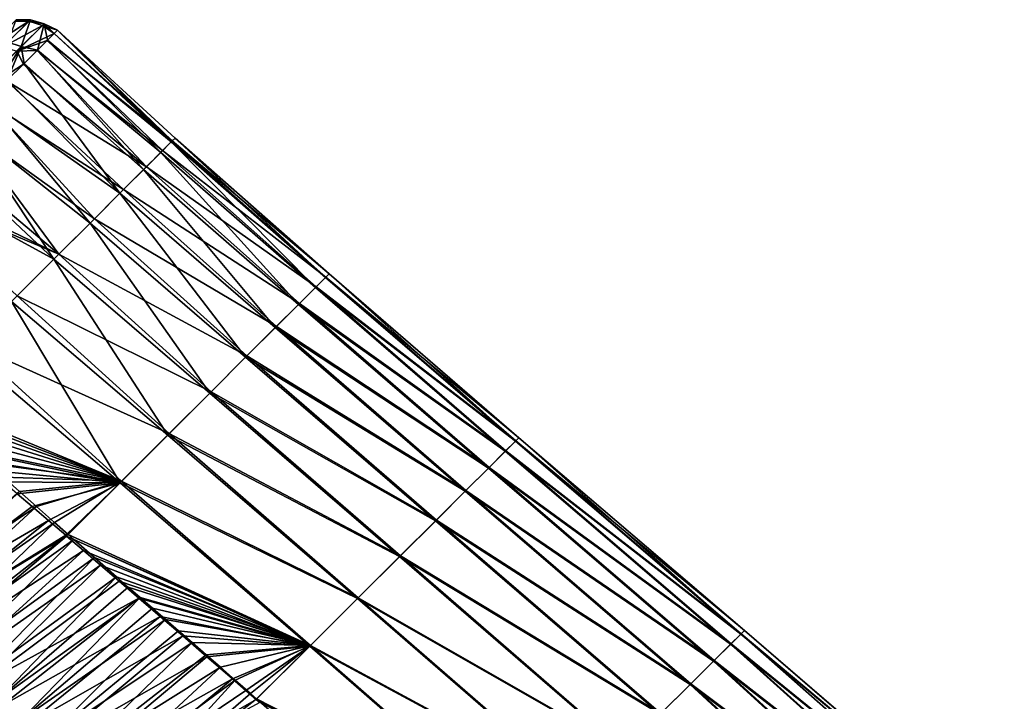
# Model space of a CAD drawing. Header units: metres. Extents: x -42 to 163, y -93 to 90.
# Tile 102 of 232: x 72.38 to 78.78, y -33.03 to -28.6. Entities that reach past the tile are written whole.
import ezdxf

# ---------------------------------------------------------------- set-up
doc = ezdxf.new("R2010")
doc.units = ezdxf.units.M
doc.layers.add('solid_500770_SW0001', color=7, linetype='CONTINUOUS')

msp = doc.modelspace()

# ---------------------------------------------------------------- linework, layer by layer
at = {"layer": 'solid_500770_SW0001'}
for points in [[(72.447372, -28.601692, -0.877288), (72.300278, -28.748535, -2.861681), (72.354858, -28.60251, -0.874058)], [(72.388428, -28.776436, -2.86856), (72.300278, -28.748535, -2.861681), (72.447372, -28.601692, -0.877288)], [(72.447372, -28.601692, -0.877288), (72.354858, -28.60251, -0.874058), (72.345284, -28.612051, 1.116397)], [(72.437767, -28.611256, 1.120519), (72.447372, -28.601692, -0.877288), (72.345284, -28.612051, 1.116397)], [(72.535942, -28.629349, -0.879395), (72.388428, -28.776436, -2.86856), (72.447372, -28.601692, -0.877288)], [(72.535942, -28.629349, -0.879395), (72.447372, -28.601692, -0.877288), (72.437767, -28.611256, 1.120519)], [(72.437767, -28.611256, 1.120519), (72.345284, -28.612051, 1.116397), (72.179321, -28.77783, 3.092768)], [(72.271103, -28.777563, 3.104185), (72.437767, -28.611256, 1.120519), (72.179321, -28.77783, 3.092768)], [(72.526314, -28.638924, 1.12321), (72.437767, -28.611256, 1.120519), (72.271103, -28.777563, 3.104185)], [(72.359207, -28.8055, 3.111647), (72.526314, -28.638924, 1.12321), (72.271103, -28.777563, 3.104185)], [(72.359207, -28.8055, 3.111647), (72.601631, -28.69235, 1.137458), (72.526314, -28.638924, 1.12321)], [(72.535942, -28.629349, -0.879395), (72.493294, -28.800262, -2.600509), (72.388428, -28.776436, -2.86856)], [(72.526314, -28.638924, 1.12321), (72.535942, -28.629349, -0.879395), (72.437767, -28.611256, 1.120519)], [(72.535942, -28.629349, -0.879395), (72.558914, -28.734913, -1.85549), (72.493294, -28.800262, -2.600509)], [(72.526314, -28.638924, 1.12321), (72.624329, -28.669758, -0.357714), (72.535942, -28.629349, -0.879395)], [(72.526314, -28.638924, 1.12321), (72.601631, -28.69235, 1.137458), (72.624001, -28.670073, 0.39042)], [(72.526314, -28.638924, 1.12321), (72.624001, -28.670073, 0.39042), (72.624329, -28.669758, -0.357714)], [(72.535942, -28.629349, -0.879395), (72.624329, -28.669758, -0.357714), (72.602631, -28.691374, -1.107077)], [(72.535942, -28.629349, -0.879395), (72.602631, -28.691374, -1.107077), (72.558914, -28.734913, -1.85549)], [(73.369347, -29.389801, 0.984917), (72.624001, -28.670073, 0.39042), (72.601631, -28.69235, 1.137458)], [(73.362602, -29.396553, -1.140709), (72.602631, -28.691374, -1.107077), (72.624329, -28.669758, -0.357714)], [(73.387764, -29.371374, -0.078308), (72.624329, -28.669758, -0.357714), (72.624001, -28.670073, 0.39042)], [(73.369347, -29.389801, 0.984917), (73.387764, -29.371374, -0.078308), (72.624001, -28.670073, 0.39042)], [(73.387764, -29.371374, -0.078308), (73.362602, -29.396553, -1.140709), (72.624329, -28.669758, -0.357714)], [(72.359207, -28.8055, 3.111647), (72.55719, -28.736618, 1.882255), (72.601631, -28.69235, 1.137458)], [(73.369347, -29.389801, 0.984917), (72.601631, -28.69235, 1.137458), (72.55719, -28.736618, 1.882255)], [(73.362602, -29.396553, -1.140709), (72.558914, -28.734913, -1.85549), (72.602631, -28.691374, -1.107077)], [(72.388428, -28.776436, -2.86856), (72.086311, -29.07765, -4.817642), (72.300278, -28.748535, -2.861681)], [(72.388428, -28.776436, -2.86856), (72.166756, -29.125473, -4.796634), (72.086311, -29.07765, -4.817642)], [(72.388428, -28.776436, -2.86856), (72.29715, -28.995609, -4.071835), (72.166756, -29.125473, -4.796634)], [(72.388428, -28.776436, -2.86856), (72.40596, -28.887243, -3.339983), (72.29715, -28.995609, -4.071835)], [(72.359207, -28.8055, 3.111647), (72.490791, -28.802753, 2.624511), (72.55719, -28.736618, 1.882255)], [(72.388428, -28.776436, -2.86856), (72.493294, -28.800262, -2.600509), (72.40596, -28.887243, -3.339983)], [(73.307091, -29.452095, 2.044789), (72.55719, -28.736618, 1.882255), (72.490791, -28.802753, 2.624511)], [(73.294273, -29.464912, -2.198107), (72.493294, -28.800262, -2.600509), (72.558914, -28.734913, -1.85549)], [(73.307091, -29.452095, 2.044789), (73.369347, -29.389801, 0.984917), (72.55719, -28.736618, 1.882255)], [(73.362602, -29.396553, -1.140709), (73.294273, -29.464912, -2.198107), (72.558914, -28.734913, -1.85549)], [(72.037468, -29.126236, 5.058289), (72.402596, -28.890594, 3.362935), (72.359207, -28.8055, 3.111647)], [(72.359207, -28.8055, 3.111647), (72.402596, -28.890594, 3.362935), (72.490791, -28.802753, 2.624511)], [(73.201515, -29.557726, 3.097127), (72.490791, -28.802753, 2.624511), (72.402596, -28.890594, 3.362935)], [(73.18322, -29.576029, -3.246326), (72.40596, -28.887243, -3.339983), (72.493294, -28.800262, -2.600509)], [(73.201515, -29.557726, 3.097127), (73.307091, -29.452095, 2.044789), (72.490791, -28.802753, 2.624511)], [(73.294273, -29.464912, -2.198107), (73.18322, -29.576029, -3.246326), (72.493294, -28.800262, -2.600509)], [(72.037468, -29.126236, 5.058289), (72.292694, -29.000053, 4.096523), (72.402596, -28.890594, 3.362935)], [(73.201515, -29.557726, 3.097127), (72.402596, -28.890594, 3.362935), (72.292694, -29.000053, 4.096523)], [(73.029869, -29.729475, -4.28119), (72.29715, -28.995609, -4.071835), (72.40596, -28.887243, -3.339983)], [(73.18322, -29.576029, -3.246326), (73.029869, -29.729475, -4.28119), (72.40596, -28.887243, -3.339983)], [(73.053398, -29.705929, 4.137754), (72.292694, -29.000053, 4.096523), (72.161308, -29.130905, 4.823188)], [(73.029869, -29.729475, -4.28119), (72.166756, -29.125473, -4.796634), (72.29715, -28.995609, -4.071835)], [(73.053398, -29.705929, 4.137754), (73.201515, -29.557726, 3.097127), (72.292694, -29.000053, 4.096523)], [(72.86351, -29.895935, 5.162488), (72.161308, -29.130905, 4.823188), (72.008659, -29.28294, 5.541257)], [(72.834908, -29.924549, -5.298875), (72.015038, -29.276581, -5.513347), (72.166756, -29.125473, -4.796634)], [(72.86351, -29.895935, 5.162488), (73.053398, -29.705929, 4.137754), (72.161308, -29.130905, 4.823188)], [(73.029869, -29.729475, -4.28119), (72.834908, -29.924549, -5.298875), (72.166756, -29.125473, -4.796634)], [(72.632645, -30.126944, 6.167196), (72.008659, -29.28294, 5.541257), (71.835159, -29.455738, 6.248535)], [(72.599571, -30.160042, -6.296204), (71.842155, -29.448763, -6.221375), (72.015038, -29.276581, -5.513347)], [(72.632645, -30.126944, 6.167196), (72.86351, -29.895935, 5.162488), (72.008659, -29.28294, 5.541257)], [(72.834908, -29.924549, -5.298875), (72.599571, -30.160042, -6.296204), (72.015038, -29.276581, -5.513347)], [(74.365997, -30.278065, -1.109659), (73.362602, -29.396553, -1.140709), (73.387764, -29.371374, -0.078308)], [(74.38913, -30.254946, -0.02939), (73.387764, -29.371374, -0.078308), (73.369347, -29.389801, 0.984917)], [(74.38913, -30.254946, -0.02939), (74.365997, -30.278065, -1.109659), (73.387764, -29.371374, -0.078308)], [(74.299721, -30.344301, -2.185144), (73.294273, -29.464912, -2.198107), (73.362602, -29.396553, -1.140709)], [(74.36869, -30.275372, 1.05152), (73.369347, -29.389801, 0.984917), (73.307091, -29.452095, 2.044789)], [(74.365997, -30.278065, -1.109659), (74.299721, -30.344301, -2.185144), (73.362602, -29.396553, -1.140709)], [(74.36869, -30.275372, 1.05152), (74.38913, -30.254946, -0.02939), (73.369347, -29.389801, 0.984917)], [(72.632645, -30.126944, 6.167196), (71.835159, -29.455738, 6.248535), (71.641296, -29.648832, 6.943874)], [(72.599571, -30.160042, -6.296204), (71.648483, -29.641663, -6.919158), (71.842155, -29.448763, -6.221375)], [(74.190712, -30.453236, -3.251701), (73.18322, -29.576029, -3.246326), (73.294273, -29.464912, -2.198107)], [(74.304451, -30.339573, 2.128929), (73.307091, -29.452095, 2.044789), (73.201515, -29.557726, 3.097127)], [(74.299721, -30.344301, -2.185144), (74.190712, -30.453236, -3.251701), (73.294273, -29.464912, -2.198107)], [(74.304451, -30.339573, 2.128929), (74.36869, -30.275372, 1.05152), (73.307091, -29.452095, 2.044789)], [(74.19696, -30.446991, 3.198689), (73.201515, -29.557726, 3.097127), (73.053398, -29.705929, 4.137754)], [(74.19696, -30.446991, 3.198689), (74.304451, -30.339573, 2.128929), (73.201515, -29.557726, 3.097127)], [(74.039413, -30.604443, -4.305192), (73.029869, -29.729475, -4.28119), (73.18322, -29.576029, -3.246326)], [(74.190712, -30.453236, -3.251701), (74.039413, -30.604443, -4.305192), (73.18322, -29.576029, -3.246326)], [(71.607376, -29.695837, 7.080021), (72.632645, -30.126944, 6.167196), (71.641296, -29.648832, 6.943874)], [(72.599571, -30.160042, -6.296204), (72.325111, -30.434687, -7.27007), (71.648483, -29.641663, -6.919158)], [(71.607376, -29.695837, 7.080021), (72.36203, -30.397743, 7.148328), (72.632645, -30.126944, 6.167196)], [(73.846481, -30.797239, -5.341808), (72.834908, -29.924549, -5.298875), (73.029869, -29.729475, -4.28119)], [(74.046997, -30.596865, 4.256652), (73.053398, -29.705929, 4.137754), (72.86351, -29.895935, 5.162488)], [(74.039413, -30.604443, -4.305192), (73.846481, -30.797239, -5.341808), (73.029869, -29.729475, -4.28119)], [(74.046997, -30.596865, 4.256652), (74.19696, -30.446991, 3.198689), (73.053398, -29.705929, 4.137754)], [(73.613129, -31.030428, -6.358407), (72.599571, -30.160042, -6.296204), (72.834908, -29.924549, -5.298875)], [(73.855301, -30.788429, 5.298671), (72.86351, -29.895935, 5.162488), (72.632645, -30.126944, 6.167196)], [(73.846481, -30.797239, -5.341808), (73.613129, -31.030428, -6.358407), (72.834908, -29.924549, -5.298875)], [(73.855301, -30.788429, 5.298671), (74.046997, -30.596865, 4.256652), (72.86351, -29.895935, 5.162488)], [(73.622681, -31.020878, 6.320662), (72.632645, -30.126944, 6.167196), (72.36203, -30.397743, 7.148328)], [(73.622681, -31.020878, 6.320662), (73.855301, -30.788429, 5.298671), (72.632645, -30.126944, 6.167196)], [(73.340599, -31.302752, -7.351925), (72.325111, -30.434687, -7.27007), (72.599571, -30.160042, -6.296204)], [(73.613129, -31.030428, -6.358407), (73.340599, -31.302752, -7.351925), (72.599571, -30.160042, -6.296204)], [(75.600319, -31.34285, -1.128719), (74.365997, -30.278065, -1.109659), (74.38913, -30.254946, -0.02939)], [(75.623123, -31.320105, -0.020606), (74.38913, -30.254946, -0.02939), (74.36869, -30.275372, 1.05152)], [(75.623123, -31.320105, -0.020606), (75.600319, -31.34285, -1.128719), (74.38913, -30.254946, -0.02939)], [(75.600319, -31.34285, -1.128719), (74.299721, -30.344301, -2.185144), (74.365997, -30.278065, -1.109659)], [(75.602249, -31.340916, 1.088133), (74.36869, -30.275372, 1.05152), (74.304451, -30.339573, 2.128929)], [(75.602249, -31.340916, 1.088133), (75.623123, -31.320105, -0.020606), (74.36869, -30.275372, 1.05152)], [(73.350388, -31.292967, 7.319168), (72.36203, -30.397743, 7.148328), (72.053154, -30.706841, 8.102739)], [(73.350388, -31.292967, 7.319168), (73.622681, -31.020878, 6.320662), (72.36203, -30.397743, 7.148328)], [(75.534248, -31.40873, -2.232108), (74.190712, -30.453236, -3.251701), (74.299721, -30.344301, -2.185144)], [(75.537476, -31.405502, 2.193398), (74.304451, -30.339573, 2.128929), (74.19696, -30.446991, 3.198689)], [(75.600319, -31.34285, -1.128719), (75.534248, -31.40873, -2.232108), (74.299721, -30.344301, -2.185144)], [(75.537476, -31.405502, 2.193398), (75.602249, -31.340916, 1.088133), (74.304451, -30.339573, 2.128929)], [(73.030151, -31.612949, -8.319298), (72.01281, -30.747217, -8.217369), (72.325111, -30.434687, -7.27007)], [(73.340599, -31.302752, -7.351925), (73.030151, -31.612949, -8.319298), (72.325111, -30.434687, -7.27007)], [(75.425331, -31.517326, -3.326676), (74.039413, -30.604443, -4.305192), (74.190712, -30.453236, -3.251701)], [(75.429359, -31.513304, 3.291082), (74.19696, -30.446991, 3.198689), (74.046997, -30.596865, 4.256652)], [(75.534248, -31.40873, -2.232108), (75.425331, -31.517326, -3.326676), (74.190712, -30.453236, -3.251701)], [(75.429359, -31.513304, 3.291082), (75.537476, -31.405502, 2.193398), (74.19696, -30.446991, 3.198689)], [(75.273979, -31.668219, -4.40833), (73.846481, -30.797239, -5.341808), (74.039413, -30.604443, -4.305192)], [(75.278641, -31.663568, 4.377074), (74.046997, -30.596865, 4.256652), (73.855301, -30.788429, 5.298671)], [(75.425331, -31.517326, -3.326676), (75.273979, -31.668219, -4.40833), (74.039413, -30.604443, -4.305192)], [(75.278641, -31.663568, 4.377074), (75.429359, -31.513304, 3.291082), (74.046997, -30.596865, 4.256652)], [(73.039902, -31.603203, 8.291083), (72.053154, -30.706841, 8.102739), (71.707291, -31.052576, 9.027334)], [(73.039902, -31.603203, 8.291083), (73.350388, -31.292967, 7.319168), (72.053154, -30.706841, 8.102739)], [(73.030151, -31.612949, -8.319298), (72.033211, -31.403936, -9.162116), (72.01281, -30.747217, -8.217369)], [(75.080879, -31.860708, -5.473332), (73.613129, -31.030428, -6.358407), (73.846481, -30.797239, -5.341808)], [(75.086052, -31.855543, 5.447263), (73.855301, -30.788429, 5.298671), (73.622681, -31.020878, 6.320662)], [(75.273979, -31.668219, -4.40833), (75.080879, -31.860708, -5.473332), (73.846481, -30.797239, -5.341808)], [(75.086052, -31.855543, 5.447263), (75.278641, -31.663568, 4.377074), (73.855301, -30.788429, 5.298671)], [(74.847198, -32.093609, -6.518598), (73.340599, -31.302752, -7.351925), (73.613129, -31.030428, -6.358407)], [(74.852394, -32.088417, 6.497622), (73.622681, -31.020878, 6.320662), (73.350388, -31.292967, 7.319168)], [(75.080879, -31.860708, -5.473332), (74.847198, -32.093609, -6.518598), (73.613129, -31.030428, -6.358407)], [(74.852394, -32.088417, 6.497622), (75.086052, -31.855543, 5.447263), (73.622681, -31.020878, 6.320662)], [(73.039902, -31.603203, 8.291083), (71.707291, -31.052576, 9.027334), (71.763504, -31.107595, 9.04178)], [(71.835129, -31.176264, 9.05881), (73.039902, -31.603203, 8.291083), (71.763504, -31.107595, 9.04178)], [(71.835129, -31.176264, 9.05881), (71.911766, -31.248472, 9.075985), (73.039902, -31.603203, 8.291083)], [(71.911766, -31.248472, 9.075985), (71.993607, -31.324471, 9.093513), (73.039902, -31.603203, 8.291083)], [(74.578918, -32.360924, 7.524781), (73.350388, -31.292967, 7.319168), (73.039902, -31.603203, 8.291083)], [(74.578918, -32.360924, 7.524781), (74.852394, -32.088417, 6.497622), (73.350388, -31.292967, 7.319168)], [(71.993607, -31.324471, 9.093513), (72.080818, -31.40447, 9.111567), (73.039902, -31.603203, 8.291083)], [(74.574158, -32.365673, -7.541113), (73.030151, -31.612949, -8.319298), (73.340599, -31.302752, -7.351925)], [(74.847198, -32.093609, -6.518598), (74.574158, -32.365673, -7.541113), (73.340599, -31.302752, -7.351925)], [(77.065147, -32.596966, -1.166965), (75.534248, -31.40873, -2.232108), (75.600319, -31.34285, -1.128719)], [(77.066833, -32.595268, 1.131027), (75.602249, -31.340916, 1.088133), (75.537476, -31.405502, 2.193398)], [(77.065147, -32.596966, -1.166965), (75.600319, -31.34285, -1.128719), (75.623123, -31.320105, -0.020606)], [(77.088081, -32.574158, -0.018293), (75.623123, -31.320105, -0.020606), (75.602249, -31.340916, 1.088133)], [(77.066833, -32.595268, 1.131027), (77.088081, -32.574158, -0.018293), (75.602249, -31.340916, 1.088133)], [(77.088081, -32.574158, -0.018293), (77.065147, -32.596966, -1.166965), (75.623123, -31.320105, -0.020606)], [(73.030151, -31.612949, -8.319298), (72.107491, -31.46701, -9.170815), (72.033211, -31.403936, -9.162116)], [(72.080818, -31.40447, 9.111567), (72.173431, -31.488586, 9.130342), (73.039902, -31.603203, 8.291083)], [(76.998444, -32.663273, -2.310911), (75.425331, -31.517326, -3.326676), (75.534248, -31.40873, -2.232108)], [(77.001213, -32.660503, 2.276913), (75.537476, -31.405502, 2.193398), (75.429359, -31.513304, 3.291082)], [(77.065147, -32.596966, -1.166965), (76.998444, -32.663273, -2.310911), (75.534248, -31.40873, -2.232108)], [(77.001213, -32.660503, 2.276913), (77.066833, -32.595268, 1.131027), (75.537476, -31.405502, 2.193398)], [(73.030151, -31.612949, -8.319298), (72.186661, -31.534452, -9.180885), (72.107491, -31.46701, -9.170815)], [(72.173431, -31.488586, 9.130342), (72.271729, -31.577066, 9.149952), (73.039902, -31.603203, 8.291083)], [(73.030151, -31.612949, -8.319298), (72.271332, -31.606739, -9.192425), (72.186661, -31.534452, -9.180885)], [(76.888374, -32.772655, -3.446054), (75.273979, -31.668219, -4.40833), (75.425331, -31.517326, -3.326676)], [(76.891747, -32.769295, 3.415264), (75.429359, -31.513304, 3.291082), (75.278641, -31.663568, 4.377074)], [(76.998444, -32.663273, -2.310911), (76.888374, -32.772655, -3.446054), (75.425331, -31.517326, -3.326676)], [(76.891747, -32.769295, 3.415264), (77.001213, -32.660503, 2.276913), (75.429359, -31.513304, 3.291082)], [(73.030151, -31.612949, -8.319298), (72.362015, -31.684273, -9.205511), (72.271332, -31.606739, -9.192425)], [(72.271729, -31.577066, 9.149952), (72.376053, -31.670277, 9.170605), (73.039902, -31.603203, 8.291083)], [(73.030151, -31.612949, -8.319298), (72.460052, -31.768244, -9.220493), (72.362015, -31.684273, -9.205511)], [(72.376053, -31.670277, 9.170605), (72.486839, -31.768629, 9.192483), (73.039902, -31.603203, 8.291083)], [(73.030151, -31.612949, -8.319298), (72.565643, -31.858799, -9.237463), (72.460052, -31.768244, -9.220493)], [(72.486839, -31.768629, 9.192483), (72.604439, -31.872435, 9.215714), (73.039902, -31.603203, 8.291083)], [(73.030151, -31.612949, -8.319298), (72.677269, -31.954784, -9.256458), (72.565643, -31.858799, -9.237463)], [(72.604439, -31.872435, 9.215714), (72.692192, -31.949633, 9.233192), (73.039902, -31.603203, 8.291083)], [(73.030151, -31.612949, -8.319298), (72.683105, -31.959806, -9.257476), (72.677269, -31.954784, -9.256458)], [(74.26297, -32.675667, -8.537863), (72.683105, -31.959806, -9.257476), (73.030151, -31.612949, -8.319298)], [(74.267067, -32.671585, 8.525677), (73.039902, -31.603203, 8.291083), (72.692192, -31.949633, 9.233192)], [(74.574158, -32.365673, -7.541113), (74.26297, -32.675667, -8.537863), (73.030151, -31.612949, -8.319298)], [(74.267067, -32.671585, 8.525677), (74.578918, -32.360924, 7.524781), (73.039902, -31.603203, 8.291083)], [(71.521179, -32.415581, 10.91838), (72.486839, -31.768629, 9.192483), (72.376053, -31.670277, 9.170605)], [(76.735359, -32.924694, -4.568321), (75.080879, -31.860708, -5.473332), (75.273979, -31.668219, -4.40833)], [(76.739166, -32.920906, 4.541976), (75.278641, -31.663568, 4.377074), (75.086052, -31.855543, 5.447263)], [(76.888374, -32.772655, -3.446054), (76.735359, -32.924694, -4.568321), (75.273979, -31.668219, -4.40833)], [(76.739166, -32.920906, 4.541976), (76.891747, -32.769295, 3.415264), (75.278641, -31.663568, 4.377074)], [(72.362015, -31.684273, -9.205511), (72.460052, -31.768244, -9.220493), (71.53495, -32.45945, -10.95757)], [(71.521179, -32.415581, 10.91838), (71.655083, -32.532249, 10.945764), (72.486839, -31.768629, 9.192483)], [(72.460052, -31.768244, -9.220493), (72.565643, -31.858799, -9.237463), (71.53495, -32.45945, -10.95757)], [(71.655083, -32.532249, 10.945764), (72.604439, -31.872435, 9.215714), (72.486839, -31.768629, 9.192483)], [(72.565643, -31.858799, -9.237463), (71.672211, -32.574577, -10.980867), (71.53495, -32.45945, -10.95757)], [(72.565643, -31.858799, -9.237463), (72.677269, -31.954784, -9.256458), (71.672211, -32.574577, -10.980867)], [(76.540092, -33.11866, -5.67405), (74.847198, -32.093609, -6.518598), (75.080879, -31.860708, -5.473332)], [(76.544174, -33.11459, 5.652946), (75.086052, -31.855543, 5.447263), (74.852394, -32.088417, 6.497622)], [(76.735359, -32.924694, -4.568321), (76.540092, -33.11866, -5.67405), (75.080879, -31.860708, -5.473332)], [(76.544174, -33.11459, 5.652946), (76.739166, -32.920906, 4.541976), (75.086052, -31.855543, 5.447263)], [(71.655083, -32.532249, 10.945764), (71.793083, -32.651592, 10.974143), (72.604439, -31.872435, 9.215714)], [(71.793083, -32.651592, 10.974143), (72.692192, -31.949633, 9.233192), (72.604439, -31.872435, 9.215714)], [(72.677269, -31.954784, -9.256458), (72.683105, -31.959806, -9.257476), (71.672211, -32.574577, -10.980867)], [(72.683105, -31.959806, -9.257476), (71.812988, -32.692825, -11.006098), (71.672211, -32.574577, -10.980867)], [(71.793083, -32.651592, 10.974143), (72.730003, -31.982817, 9.240745), (72.692192, -31.949633, 9.233192)], [(71.793083, -32.651592, 10.974143), (71.935074, -32.773712, 11.003679), (72.730003, -31.982817, 9.240745)], [(72.683105, -31.959806, -9.257476), (72.791893, -32.05341, -9.276732), (71.812988, -32.692825, -11.006098)], [(71.935074, -32.773712, 11.003679), (72.86412, -32.1003, 9.267793), (72.730003, -31.982817, 9.240745)], [(74.26297, -32.675667, -8.537863), (72.791893, -32.05341, -9.276732), (72.683105, -31.959806, -9.257476)], [(74.267067, -32.671585, 8.525677), (72.692192, -31.949633, 9.233192), (72.730003, -31.982817, 9.240745)], [(72.86412, -32.1003, 9.267793), (74.267067, -32.671585, 8.525677), (72.730003, -31.982817, 9.240745)], [(72.791893, -32.05341, -9.276732), (71.957359, -32.814144, -11.033115), (71.812988, -32.692825, -11.006098)], [(72.791893, -32.05341, -9.276732), (72.904144, -32.149929, -9.297107), (71.957359, -32.814144, -11.033115)], [(74.26297, -32.675667, -8.537863), (72.904144, -32.149929, -9.297107), (72.791893, -32.05341, -9.276732)], [(71.935074, -32.773712, 11.003679), (72.080963, -32.898705, 11.034503), (72.86412, -32.1003, 9.267793)], [(72.080963, -32.898705, 11.034503), (73.007759, -32.225815, 9.297256), (72.86412, -32.1003, 9.267793)], [(72.86412, -32.1003, 9.267793), (73.007759, -32.225815, 9.297256), (74.267067, -32.671585, 8.525677)], [(76.303719, -33.353363, -6.760205), (74.574158, -32.365673, -7.541113), (74.847198, -32.093609, -6.518598)], [(76.307579, -33.349518, 6.74419), (74.852394, -32.088417, 6.497622), (74.578918, -32.360924, 7.524781)], [(76.540092, -33.11866, -5.67405), (76.303719, -33.353363, -6.760205), (74.847198, -32.093609, -6.518598)], [(76.307579, -33.349518, 6.74419), (76.544174, -33.11459, 5.652946), (74.852394, -32.088417, 6.497622)], [(72.904144, -32.149929, -9.297107), (72.105354, -32.938511, -11.061831), (71.957359, -32.814144, -11.033115)], [(72.904144, -32.149929, -9.297107), (73.023483, -32.25259, -9.319439), (72.105354, -32.938511, -11.061831)], [(74.26297, -32.675667, -8.537863), (73.023483, -32.25259, -9.319439), (72.904144, -32.149929, -9.297107)], [(72.080963, -32.898705, 11.034503), (72.230705, -33.026611, 11.066663), (73.007759, -32.225815, 9.297256)], [(73.023483, -32.25259, -9.319439), (73.151825, -32.363026, -9.344139), (72.105354, -32.938511, -11.061831)], [(72.230705, -33.026611, 11.066663), (73.083199, -32.291641, 9.312944), (73.007759, -32.225815, 9.297256)], [(73.007759, -32.225815, 9.297256), (73.083199, -32.291641, 9.312944), (74.267067, -32.671585, 8.525677)], [(74.26297, -32.675667, -8.537863), (73.151825, -32.363026, -9.344139), (73.023483, -32.25259, -9.319439)], [(72.230705, -33.026611, 11.066663), (73.161102, -32.359577, 9.329324), (73.083199, -32.291641, 9.312944)], [(73.083199, -32.291641, 9.312944), (73.161102, -32.359577, 9.329324), (74.267067, -32.671585, 8.525677)], [(73.151825, -32.363026, -9.344139), (72.256966, -33.065948, -11.092227), (72.105354, -32.938511, -11.061831)], [(72.230705, -33.026611, 11.066663), (72.38427, -33.157475, 11.100199), (73.161102, -32.359577, 9.329324)], [(73.151825, -32.363026, -9.344139), (73.289993, -32.482124, -9.371716), (72.256966, -33.065948, -11.092227)], [(72.38427, -33.157475, 11.100199), (73.241562, -32.429676, 9.346377), (73.161102, -32.359577, 9.329324)], [(74.26297, -32.675667, -8.537863), (73.289993, -32.482124, -9.371716), (73.151825, -32.363026, -9.344139)], [(73.161102, -32.359577, 9.329324), (73.241562, -32.429676, 9.346377), (74.267067, -32.671585, 8.525677)], [(76.027428, -33.627575, -7.8238), (74.26297, -32.675667, -8.537863), (74.574158, -32.365673, -7.541113)], [(76.030624, -33.624386, 7.812416), (74.578918, -32.360924, 7.524781), (74.267067, -32.671585, 8.525677)], [(76.303719, -33.353363, -6.760205), (76.027428, -33.627575, -7.8238), (74.574158, -32.365673, -7.541113)], [(76.030624, -33.624386, 7.812416), (76.307579, -33.349518, 6.74419), (74.578918, -32.360924, 7.524781)], [(72.38427, -33.157475, 11.100199), (73.324562, -32.501949, 9.364159), (73.241562, -32.429676, 9.346377)], [(73.241562, -32.429676, 9.346377), (73.324562, -32.501949, 9.364159), (74.267067, -32.671585, 8.525677)], [(73.289993, -32.482124, -9.371716), (72.412193, -33.196472, -11.124292), (72.256966, -33.065948, -11.092227)], [(72.38427, -33.157475, 11.100199), (72.541611, -33.291336, 11.135146), (73.324562, -32.501949, 9.364159)], [(73.289993, -32.482124, -9.371716), (73.43766, -32.609554, -9.402103), (72.412193, -33.196472, -11.124292)], [(72.541611, -33.291336, 11.135146), (73.41008, -32.576408, 9.382712), (73.324562, -32.501949, 9.364159)], [(74.26297, -32.675667, -8.537863), (73.43766, -32.609554, -9.402103), (73.289993, -32.482124, -9.371716)], [(73.324562, -32.501949, 9.364159), (73.41008, -32.576408, 9.382712), (74.267067, -32.671585, 8.525677)], [(73.43766, -32.609554, -9.402103), (72.571022, -33.330097, -11.158016), (72.412193, -33.196472, -11.124292)], [(72.541611, -33.291336, 11.135146), (73.498169, -32.653072, 9.402001), (73.41008, -32.576408, 9.382712)], [(73.43766, -32.609554, -9.402103), (73.594406, -32.744926, -9.435224), (72.571022, -33.330097, -11.158016)], [(73.41008, -32.576408, 9.382712), (73.498169, -32.653072, 9.402001), (74.267067, -32.671585, 8.525677)], [(74.26297, -32.675667, -8.537863), (73.594406, -32.744926, -9.435224), (73.43766, -32.609554, -9.402103)], [(78.735344, -34.070965, -1.730806), (76.998444, -32.663273, -2.310911), (77.065147, -32.596966, -1.166965)], [(78.737419, -34.068874, 1.696925), (77.066833, -32.595268, 1.131027), (77.001213, -32.660503, 2.276913)], [(78.776733, -34.029961, -0.589436), (77.065147, -32.596966, -1.166965), (77.088081, -32.574158, -0.018293)], [(78.776733, -34.029961, -0.589436), (78.735344, -34.070965, -1.730806), (77.065147, -32.596966, -1.166965)], [(78.777534, -34.029152, 0.554312), (77.088081, -32.574158, -0.018293), (77.066833, -32.595268, 1.131027)], [(78.737419, -34.068874, 1.696925), (78.777534, -34.029152, 0.554312), (77.066833, -32.595268, 1.131027)], [(78.777534, -34.029152, 0.554312), (78.776733, -34.029961, -0.589436), (77.088081, -32.574158, -0.018293)], [(72.541611, -33.291336, 11.135146), (72.70269, -33.428238, 11.171543), (73.498169, -32.653072, 9.402001)], [(72.70269, -33.428238, 11.171543), (73.588951, -32.732063, 9.4221), (73.498169, -32.653072, 9.402001)], [(73.498169, -32.653072, 9.402001), (73.588951, -32.732063, 9.4221), (74.267067, -32.671585, 8.525677)], [(73.588951, -32.732063, 9.4221), (73.682549, -32.813541, 9.443116), (74.267067, -32.671585, 8.525677)], [(74.26297, -32.675667, -8.537863), (73.76107, -32.889088, -9.471493), (73.594406, -32.744926, -9.435224)], [(73.682549, -32.813541, 9.443116), (73.779007, -32.897526, 9.465025), (74.267067, -32.671585, 8.525677)], [(74.26297, -32.675667, -8.537863), (73.848251, -32.964561, -9.490833), (73.76107, -32.889088, -9.471493)], [(73.779007, -32.897526, 9.465025), (73.87841, -32.984081, 9.487857), (74.267067, -32.671585, 8.525677)], [(74.26297, -32.675667, -8.537863), (73.914703, -33.022148, -9.505776), (73.848251, -32.964561, -9.490833)], [(73.87841, -32.984081, 9.487857), (73.917755, -33.018356, 9.496984), (74.267067, -32.671585, 8.525677)], [(75.712395, -33.94006, -8.861853), (73.914703, -33.022148, -9.505776), (74.26297, -32.675667, -8.537863)], [(75.714737, -33.937725, 8.854581), (74.267067, -32.671585, 8.525677), (73.917755, -33.018356, 9.496984)], [(76.027428, -33.627575, -7.8238), (75.712395, -33.94006, -8.861853), (74.26297, -32.675667, -8.537863)], [(75.714737, -33.937725, 8.854581), (76.030624, -33.624386, 7.812416), (74.267067, -32.671585, 8.525677)], [(78.653694, -34.151794, -2.866284), (76.888374, -32.772655, -3.446054), (76.998444, -32.663273, -2.310911)], [(78.656509, -34.148991, 2.834874), (77.001213, -32.660503, 2.276913), (76.891747, -32.769295, 3.415264)], [(78.735344, -34.070965, -1.730806), (78.653694, -34.151794, -2.866284), (76.998444, -32.663273, -2.310911)], [(78.656509, -34.148991, 2.834874), (78.737419, -34.068874, 1.696925), (77.001213, -32.660503, 2.276913)], [(73.594406, -32.744926, -9.435224), (72.733444, -33.466846, -11.193388), (72.571022, -33.330097, -11.158016)], [(72.70269, -33.428238, 11.171543), (73.682549, -32.813541, 9.443116), (73.588951, -32.732063, 9.4221)], [(73.594406, -32.744926, -9.435224), (73.76107, -32.889088, -9.471493), (72.733444, -33.466846, -11.193388)], [(72.70269, -33.428238, 11.171543), (72.867477, -33.568222, 11.209433), (73.682549, -32.813541, 9.443116)], [(72.867477, -33.568222, 11.209433), (73.779007, -32.897526, 9.465025), (73.682549, -32.813541, 9.443116)], [(78.53215, -34.272095, -3.992358), (76.735359, -32.924694, -4.568321), (76.888374, -32.772655, -3.446054)], [(78.535378, -34.26889, 3.964607), (76.891747, -32.769295, 3.415264), (76.739166, -32.920906, 4.541976)], [(78.653694, -34.151794, -2.866284), (78.53215, -34.272095, -3.992358), (76.888374, -32.772655, -3.446054)], [(78.535378, -34.26889, 3.964607), (78.656509, -34.148991, 2.834874), (76.891747, -32.769295, 3.415264)], [(73.76107, -32.889088, -9.471493), (72.899445, -33.606747, -11.230421), (72.733444, -33.466846, -11.193388)], [(73.76107, -32.889088, -9.471493), (73.848251, -32.964561, -9.490833), (72.899445, -33.606747, -11.230421)], [(72.867477, -33.568222, 11.209433), (73.035927, -33.711327, 11.248863), (73.779007, -32.897526, 9.465025)], [(73.035927, -33.711327, 11.248863), (73.87841, -32.984081, 9.487857), (73.779007, -32.897526, 9.465025)], [(78.371078, -34.431458, -5.105582), (76.540092, -33.11866, -5.67405), (76.735359, -32.924694, -4.568321)], [(78.374626, -34.427933, 5.082575), (76.739166, -32.920906, 4.541976), (76.544174, -33.11459, 5.652946)], [(78.53215, -34.272095, -3.992358), (78.371078, -34.431458, -5.105582), (76.735359, -32.924694, -4.568321)], [(78.374626, -34.427933, 5.082575), (78.535378, -34.26889, 3.964607), (76.739166, -32.920906, 4.541976)], [(73.848251, -32.964561, -9.490833), (73.914703, -33.022148, -9.505776), (72.899445, -33.606747, -11.230421)], [(73.035927, -33.711327, 11.248863), (73.917755, -33.018356, 9.496984), (73.87841, -32.984081, 9.487857)], [(73.035927, -33.711327, 11.248863), (74.086571, -33.1656, 9.536763), (73.917755, -33.018356, 9.496984)], [(75.714737, -33.937725, 8.854581), (73.917755, -33.018356, 9.496984), (74.086571, -33.1656, 9.536763)], [(71.214531, -33.898602, 12.682068), (72.38427, -33.157475, 11.100199), (72.230705, -33.026611, 11.066663)], [(73.914703, -33.022148, -9.505776), (73.938255, -33.042572, -9.51112), (72.899445, -33.606747, -11.230421)], [(75.712395, -33.94006, -8.861853), (73.938255, -33.042572, -9.51112), (73.914703, -33.022148, -9.505776)]]:
    msp.add_3dface(points, dxfattribs=at)

doc.saveas('drawing.dxf')
